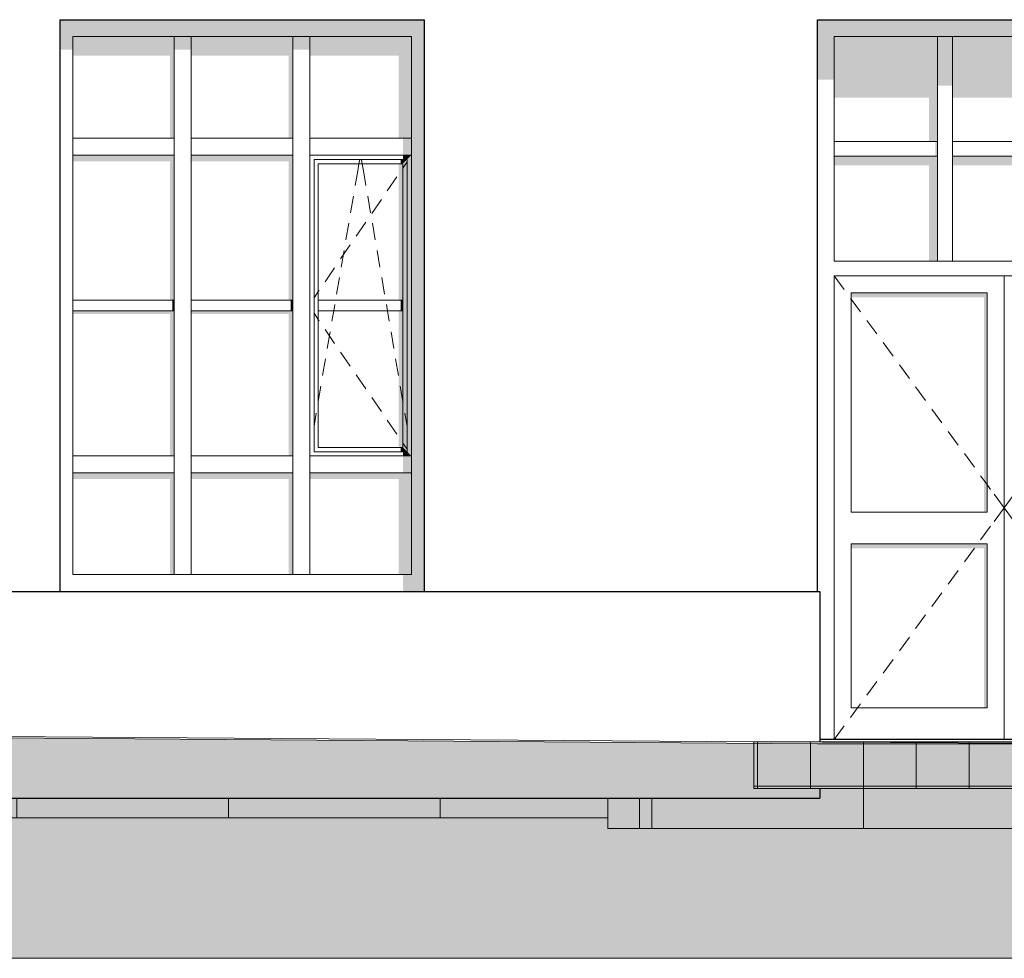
# Model space of a CAD drawing. Header units: millimetres. Extents: x -95523 to 190468, y -7401 to 17692.
# Tile 107 of 139: x 126195 to 130847, y -1510 to 2922. Entities that reach past the tile are written whole.
import ezdxf

# ---------------------------------------------------------------- set-up
doc = ezdxf.new("R2010")
doc.units = ezdxf.units.MM
doc.header["$MEASUREMENT"] = 0
for name, color, linetype, lineweight in [('1 Молдинги_Ном._пера__120', 7, 'Continuous', 5), ('1_Цоколь_Ном._пера__21', 7, 'Continuous', 30), ('2D - Общий_Ном._пера__120', 7, 'Continuous', 5), ('2D - Общий_Ном._пера__2', 8, 'Continuous', 15), ('Конструктив - Навесные Стены_Ном._пера__120', 7, 'Continuous', 5), ('Конструктив - Перекрытия.Крыльцо_Ном._пера__120', 7, 'Continuous', 5), ('Конструктив - Перекрытия_Ном._пера__120', 7, 'Continuous', 5), ('Новый_Двери Archicad_Ном._пера__1', 7, 'Continuous', 15), ('Новый_Двери Archicad_Ном._пера__21', 7, 'Continuous', 30), ('Новый_Окна Archicad_Ном._пера__21', 7, 'Continuous', 30)]:
    doc.layers.add(name, color=color, linetype=linetype, lineweight=lineweight)
for name, color, linetype in [('1_Цоколь', 7, 'Continuous'), ('Конструктив - Навесные Стены', 7, 'Continuous'), ('Конструктив - Перекрытия', 7, 'Continuous'), ('Конструктив - Перекрытия.Крыльцо', 7, 'Continuous'), ('Новый_Двери Archicad', 7, 'Continuous'), ('Новый_Окна Archicad', 7, 'Continuous')]:
    doc.layers.add(name, color=color, linetype=linetype)
doc.layers.add('Конструктив - Перекрытия_Ном._пера__89', color=7, linetype='Continuous', lineweight=20, true_color=0x71cebe)

# ---------------------------------------------------------------- blocks, each defined once
blk = doc.blocks.new('Элемент Разреза_33_1', base_point=(95180.8, -197.5))
at = {"layer": 'Новый_Двери Archicad', "linetype": 'Continuous', "lineweight": 0, "true_color": 0x000000}
for points in [[(129963.6, 2842.5), (130043.6, 2842.5), (131647.6, 2842.5), (131727.6, 2842.5), (131727.6, 2922.5), (129963.6, 2922.5)], [(129963.6, 2842.5), (129963.6, 2639.6), (130043.6, 2639.6), (130043.6, 2842.5)], [(130043.6, 2842.5), (130043.6, 2554.8), (130491.6, 2554.8), (130491.6, 2347.5), (130531.6, 2347.5), (130531.6, 2842.5)], [(130531.6, 2842.5), (130531.6, 2611.3), (130601.6, 2611.3), (130601.6, 2842.5)], [(131089.6, 2842.5), (130601.6, 2842.5), (130601.6, 2554.8), (131049.6, 2554.8), (131049.6, 2347.5), (131089.6, 2347.5)], [(131089.6, 2842.5), (131089.6, 2611.3), (131159.6, 2611.3), (131159.6, 2842.5)], [(131159.6, 2554.8), (131467.6, 2554.8), (131467.6, 2347.5), (131647.6, 2347.5), (131647.6, 2842.5), (131159.6, 2842.5)], [(131647.6, 2842.5), (131647.6, 1782.5), (131647.6, 1712.5), (131647.6, -477.5), (131717.3, -477.5), (131717.3, 222.5), (131727.6, 222.5), (131727.6, 2842.5)], [(130521.6, 2347.5), (130521.6, 2277.5), (130531.6, 2277.5), (130531.6, 2347.5)], [(131079.6, 2347.5), (131079.6, 2277.5), (131089.6, 2277.5), (131089.6, 2347.5)], [(131497.6, 2347.5), (131497.6, 2277.5), (131647.6, 2277.5), (131647.6, 2347.5)], [(130531.6, 2277.5), (130043.6, 2277.5), (130043.6, 2235), (130491.6, 2235), (130491.6, 1782.5), (130531.6, 1782.5)], [(130601.6, 2277.5), (130601.6, 2235), (131049.6, 2235), (131049.6, 1782.5), (131089.6, 1782.5), (131089.6, 2277.5)], [(131159.6, 2277.5), (131159.6, 2235), (131467.6, 2235), (131467.6, 1782.5), (131647.6, 1782.5), (131647.6, 2277.5)], [(131527.6, 1782.5), (131527.6, 1712.5), (131647.6, 1712.5), (131647.6, 1782.5)], [(131647.6, 1712.5), (131527.6, 1712.5), (131527.6, 1632.5), (131647.6, 1632.5)], [(130765.6, 1632.5), (130123.6, 1632.5), (130123.6, 1611.2), (130750.6, 1611.2), (130750.6, 597.5), (130765.6, 597.5)], [(131567.6, 1632.5), (130925.6, 1632.5), (130925.6, 1611.2), (131512.6, 1611.2), (131512.6, 597.5), (131567.6, 597.5)], [(131647.6, -327.5), (131647.6, 1632.5), (131567.6, 1632.5), (131567.6, 597.5), (131567.6, 447.5), (131567.6, -327.5)], [(131567.6, 597.5), (131527.6, 597.5), (131527.6, 447.5), (131567.6, 447.5)], [(130765.6, 447.5), (130123.6, 447.5), (130123.6, 426.2), (130750.6, 426.2), (130750.6, -327.5), (130765.6, -327.5)], [(131567.6, 447.5), (130925.6, 447.5), (130925.6, 426.2), (131512.6, 426.2), (131512.6, -81.6), (131502.3, -81.6), (131472.3, -124), (131472.3, -327.5), (131567.6, -327.5)], [(131487.3, -327.5), (131487.3, -477.5), (131647.6, -477.5), (131647.6, -327.5)]]:
    blk.add_hatch(color=18, dxfattribs=at).paths.add_polyline_path(points)
at = {"layer": 'Новый_Двери Archicad_Ном._пера__1', "color": 7, "linetype": 'Continuous', "lineweight": 15}
for p, q in [((130043.6, 2842.5), (130043.6, 1782.5)), ((131647.6, 2842.5), (130043.6, 2842.5)), ((130531.6, 1782.5), (130531.6, 2842.5)), ((130601.6, 2842.5), (130601.6, 1782.5)), ((131089.6, 1782.5), (131089.6, 2842.5)), ((131159.6, 2842.5), (131159.6, 1782.5)), ((131647.6, 1782.5), (131647.6, 2842.5)), ((130043.6, 2347.5), (130531.6, 2347.5)), ((130601.6, 2347.5), (131089.6, 2347.5)), ((131159.6, 2347.5), (131647.6, 2347.5)), ((130531.6, 2277.5), (130043.6, 2277.5)), ((131089.6, 2277.5), (130601.6, 2277.5)), ((131647.6, 2277.5), (131159.6, 2277.5)), ((130043.6, 1782.5), (131647.6, 1782.5)), ((130043.6, 1712.5), (130090.9, 1647.9)), ((130043.6, 1712.5), (130043.6, 1632.5)), ((130845.6, 1712.5), (130043.6, 1712.5)), ((130845.6, -477.5), (130845.6, 1712.5)), ((130845.6, 1712.5), (131647.6, 1712.5)), ((131647.6, 1712.5), (131600.4, 1647.9)), ((131647.6, 1712.5), (131647.6, 1632.5)), ((130043.6, 1632.5), (130043.6, -327.5)), ((130123.6, 597.5), (130123.6, 1632.5)), ((130123.6, 1632.5), (130765.6, 1632.5)), ((130765.6, 1632.5), (130765.6, 597.5)), ((130925.6, 1632.5), (130925.6, 597.5)), ((131567.6, 1632.5), (130925.6, 1632.5)), ((131567.6, 597.5), (131567.6, 1632.5)), ((131647.6, 1632.5), (131647.6, -327.5)), ((130120.4, 1607.6), (130123.6, 1603.2)), ((130123.6, 1603.2), (130167.7, 1543)), ((131567.6, 1603.2), (131523.5, 1543)), ((131570.8, 1607.6), (131567.6, 1603.2)), ((130197.3, 1502.7), (130244.5, 1438.2)), ((131494, 1502.7), (131446.7, 1438.2)), ((130274.1, 1397.8), (130321.3, 1333.3)), ((131417.2, 1397.8), (131369.9, 1333.3)), ((130350.9, 1292.9), (130398.2, 1228.4)), ((131340.4, 1292.9), (131293.1, 1228.4)), ((130427.7, 1188.1), (130475, 1123.5)), ((131263.6, 1188.1), (131216.3, 1123.5)), ((130504.5, 1083.2), (130551.8, 1018.6)), ((131186.7, 1083.2), (131139.5, 1018.6)), ((130581.3, 978.3), (130628.6, 913.8)), ((131109.9, 978.3), (131062.7, 913.8)), ((130658.1, 873.4), (130705.4, 808.9)), ((131033.1, 873.4), (130985.8, 808.9)), ((130735, 768.6), (130765.6, 726.7)), ((130956.3, 768.6), (130925.6, 726.7)), ((130765.6, 726.7), (130782.2, 704)), ((130925.6, 726.7), (130909, 704)), ((130798.4, 682), (130845.6, 617.5)), ((130892.9, 682), (130845.6, 617.5)), ((130798.4, 552.9), (130845.6, 617.5)), ((130892.9, 552.9), (130845.6, 617.5)), ((130765.6, 597.5), (130123.6, 597.5)), ((130925.6, 597.5), (131567.6, 597.5)), ((130735, 466.4), (130782.2, 530.9)), ((130956.3, 466.4), (130909, 530.9)), ((130123.6, 447.5), (130765.6, 447.5)), ((130123.6, -327.5), (130123.6, 447.5)), ((130658.1, 361.5), (130705.4, 426)), ((130765.6, 447.5), (130765.6, -327.5)), ((131567.6, 447.5), (130925.6, 447.5)), ((130925.6, 447.5), (130925.6, -327.5)), ((131033.1, 361.5), (130985.8, 426)), ((131567.6, -327.5), (131567.6, 447.5)), ((130581.3, 256.6), (130628.6, 321.1)), ((131109.9, 256.6), (131062.7, 321.1)), ((130504.5, 151.7), (130551.8, 216.3)), ((131186.7, 151.7), (131139.5, 216.3)), ((130427.7, 46.8), (130475, 111.4)), ((131263.6, 46.8), (131216.3, 111.4)), ((130350.9, -58), (130398.2, 6.5)), ((131340.4, -58), (131293.1, 6.5)), ((130274.1, -162.9), (130321.3, -98.4)), ((131417.2, -162.9), (131369.9, -98.4)), ((130197.3, -267.8), (130244.5, -203.2)), ((131494, -267.8), (131446.7, -203.2)), ((130153.5, -327.5), (130167.7, -308.1)), ((131537.8, -327.5), (131523.5, -308.1)), ((130043.6, -327.5), (130043.6, -477.5)), ((130120.4, -372.7), (130153.5, -327.5)), ((130765.6, -327.5), (130123.6, -327.5)), ((130925.6, -327.5), (131567.6, -327.5)), ((131570.8, -372.7), (131537.8, -327.5)), ((131647.6, -327.5), (131647.6, -477.5)), ((130043.6, -477.5), (130090.9, -413)), ((131647.6, -477.5), (131600.4, -413))]:
    blk.add_line(p, q, dxfattribs=at)
at = {"layer": 'Новый_Двери Archicad_Ном._пера__21', "color": 7, "linetype": 'Continuous', "lineweight": 30}
for p, q in [((129963.6, 2922.5), (131727.6, 2922.5)), ((129963.6, 222.5), (129963.6, 2922.5)), ((131727.6, 2922.5), (131727.6, 222.5)), ((131717.3, -477.5), (129974.9, -477.5))]:
    blk.add_line(p, q, dxfattribs=at)
blk = doc.blocks.new('Элемент Разреза_181_1', base_point=(95180.8, -197.5))
at = {"layer": 'Конструктив - Перекрытия.Крыльцо', "linetype": 'Continuous', "lineweight": 0, "true_color": 0xffffff}
h = blk.add_hatch(dxfattribs=at)
h.set_pattern_fill('СЕТКА_250X250_0001', style=0, pattern_type=2)
h.set_pattern_definition([(180, (95180.82, -197.54), (0, 250), []), (90, (95180.82, -197.54), (250, 0), [])])
h.paths.add_polyline_path([(129662.6, -487.5), (129662.6, -707.5), (132022.7, -707.5), (132022.7, -487.5)])
at = {"layer": 'Конструктив - Перекрытия.Крыльцо_Ном._пера__120', "color": 7, "linetype": 'Continuous', "lineweight": 5}
for p, q in [((129662.6, -707.5), (129662.6, -487.5)), ((129662.6, -487.5), (132022.7, -487.5)), ((132022.7, -707.5), (132022.7, -487.5)), ((129662.6, -707.5), (132022.7, -707.5))]:
    blk.add_line(p, q, dxfattribs=at)
blk = doc.blocks.new('Элемент Разреза_250_1', base_point=(95180.8, -197.5))
at = {"layer": 'Новый_Окна Archicad_Ном._пера__21', "color": 7, "linetype": 'Continuous', "lineweight": 30}
for p, q in [((126385.5, 222.5), (126385.5, 2922.5)), ((126385.5, 2922.5), (128105.5, 2922.5)), ((128105.5, 2922.5), (128105.5, 222.5))]:
    blk.add_line(p, q, dxfattribs=at)
blk = doc.blocks.new('Элемент Разреза_326_1', base_point=(95180.8, -197.5))
at = {"layer": 'Конструктив - Навесные Стены', "linetype": 'Continuous', "lineweight": 0, "true_color": 0x000000}
blk.add_hatch(color=18, dxfattribs=at).paths.add_polyline_path([(128045.5, 822.5), (128045.5, 302.5), (128105.5, 242.5), (128105.5, 822.5)])
at = {"layer": 'Конструктив - Навесные Стены_Ном._пера__120', "color": 7, "linetype": 'Continuous', "lineweight": 5}
blk.add_line((128045.5, 302.5), (128045.5, 782.5), dxfattribs=at)
blk = doc.blocks.new('Элемент Разреза_327_1', base_point=(95180.8, -197.5))
at = {"layer": 'Конструктив - Навесные Стены_Ном._пера__120', "color": 7, "linetype": 'Continuous', "lineweight": 5}
blk.add_line((126445.5, 862.5), (126445.5, 2282.5), dxfattribs=at)
blk = doc.blocks.new('Элемент Разреза_328_1', base_point=(95180.8, -197.5))
at = {"layer": 'Конструктив - Навесные Стены_Ном._пера__120', "color": 7, "linetype": 'Continuous', "lineweight": 5}
blk.add_line((126445.5, 302.5), (126445.5, 782.5), dxfattribs=at)
blk = doc.blocks.new('Элемент Разреза_329_1', base_point=(95180.8, -197.5))
at = {"layer": 'Конструктив - Навесные Стены', "linetype": 'Continuous', "lineweight": 0, "true_color": 0x000000}
blk.add_hatch(color=18, dxfattribs=at).paths.add_polyline_path([(128045.5, 2322.5), (128045.5, 822.5), (128105.5, 822.5), (128105.5, 2322.5)])
at = {"layer": 'Конструктив - Навесные Стены_Ном._пера__120', "color": 7, "linetype": 'Continuous', "lineweight": 5}
blk.add_line((128045.5, 862.5), (128045.5, 2282.5), dxfattribs=at)
blk = doc.blocks.new('Элемент Разреза_330_1', base_point=(95180.8, -197.5))
at = {"layer": 'Конструктив - Навесные Стены', "linetype": 'Continuous', "lineweight": 0, "true_color": 0x000000}
blk.add_hatch(color=18, dxfattribs=at).paths.add_polyline_path([(128045.5, 2842.5), (128045.5, 2322.5), (128105.5, 2322.5), (128105.5, 2902.5)])
at = {"layer": 'Конструктив - Навесные Стены_Ном._пера__120', "color": 7, "linetype": 'Continuous', "lineweight": 5}
for p, q in [((128045.5, 2362.5), (128045.5, 2842.5)), ((128045.5, 2322.5), (128045.5, 2362.5))]:
    blk.add_line(p, q, dxfattribs=at)
blk = doc.blocks.new('Элемент Разреза_331_1', base_point=(95180.8, -197.5))
at = {"layer": 'Конструктив - Навесные Стены_Ном._пера__120', "color": 7, "linetype": 'Continuous', "lineweight": 5}
for p, q in [((127485.5, 302.5), (127485.5, 782.5)), ((127565.5, 302.5), (127565.5, 782.5)), ((127565.5, 302.5), (127485.5, 302.5))]:
    blk.add_line(p, q, dxfattribs=at)
blk = doc.blocks.new('Элемент Разреза_332_1', base_point=(95180.8, -197.5))
at = {"layer": 'Конструктив - Навесные Стены_Ном._пера__120', "color": 7, "linetype": 'Continuous', "lineweight": 5}
for p, q in [((126925.5, 302.5), (126925.5, 782.5)), ((127005.5, 302.5), (127005.5, 782.5)), ((127005.5, 302.5), (126925.5, 302.5))]:
    blk.add_line(p, q, dxfattribs=at)
blk = doc.blocks.new('Элемент Разреза_333_1', base_point=(95180.8, -197.5))
at = {"layer": 'Конструктив - Навесные Стены', "linetype": 'Continuous', "lineweight": 0, "true_color": 0x000000}
blk.add_hatch(color=18, dxfattribs=at).paths.add_polyline_path([(128045.5, 862.5), (128005.5, 862.5), (128005.5, 782.5), (128045.5, 782.5)])
at = {"layer": 'Конструктив - Навесные Стены_Ном._пера__120', "color": 7, "linetype": 'Continuous', "lineweight": 5}
for p, q in [((128045.5, 862.5), (127565.5, 862.5)), ((128045.5, 862.5), (128045.5, 782.5)), ((127565.5, 782.5), (127565.5, 822.5)), ((128045.5, 782.5), (127565.5, 782.5))]:
    blk.add_line(p, q, dxfattribs=at)
blk = doc.blocks.new('Элемент Разреза_334_1', base_point=(95180.8, -197.5))
at = {"layer": 'Конструктив - Навесные Стены_Ном._пера__120', "color": 7, "linetype": 'Continuous', "lineweight": 5}
for p, q in [((127485.5, 862.5), (127005.5, 862.5)), ((127005.5, 782.5), (127005.5, 822.5)), ((127485.5, 822.5), (127485.5, 782.5)), ((127485.5, 782.5), (127005.5, 782.5))]:
    blk.add_line(p, q, dxfattribs=at)
blk = doc.blocks.new('Элемент Разреза_335_1', base_point=(95180.8, -197.5))
at = {"layer": 'Конструктив - Навесные Стены', "linetype": 'Continuous', "lineweight": 0, "true_color": 0x000000}
blk.add_hatch(color=18, dxfattribs=at).paths.add_polyline_path([(127565.5, 754.2), (127985.5, 754.2), (127985.5, 302.5), (128045.5, 302.5), (128045.5, 782.5), (127565.5, 782.5)])
blk = doc.blocks.new('Элемент Разреза_336_1', base_point=(95180.8, -197.5))
at = {"layer": 'Конструктив - Навесные Стены', "linetype": 'Continuous', "lineweight": 0, "true_color": 0x000000}
blk.add_hatch(color=18, dxfattribs=at).paths.add_polyline_path([(127005.5, 782.5), (127005.5, 754.2), (127465.5, 754.2), (127465.5, 302.5), (127485.5, 302.5), (127485.5, 782.5)])
blk = doc.blocks.new('Элемент Разреза_337_1', base_point=(95180.8, -197.5))
at = {"layer": 'Конструктив - Навесные Стены', "linetype": 'Continuous', "lineweight": 0, "true_color": 0x000000}
blk.add_hatch(color=18, dxfattribs=at).paths.add_polyline_path([(126445.5, 754.2), (126905.5, 754.2), (126905.5, 302.5), (126925.5, 302.5), (126925.5, 782.5), (126445.5, 782.5)])
blk = doc.blocks.new('Элемент Разреза_338_1', base_point=(95180.8, -197.5))
at = {"layer": 'Конструктив - Навесные Стены', "linetype": 'Continuous', "lineweight": 0, "true_color": 0x000000}
for points in [[(128045.5, 2282.5), (128005.5, 2282.5), (128005.5, 2262.5), (128025.5, 2262.5)], [(128045.5, 862.5), (128045.5, 2282.5), (128025.5, 2262.5), (128025.5, 882.5)], [(128005.5, 2242.5), (127985.5, 2242.5), (127985.5, 1597.5), (128005.5, 1597.5)], [(127995.5, 2242.5), (128005.5, 2242.5), (128025.5, 2262.5), (127995.5, 2262.5)], [(128005.5, 902.5), (128025.5, 882.5), (128025.5, 2262.5), (128005.5, 2242.5)], [(128005.5, 1597.5), (127995.5, 1597.5), (127995.5, 1547.5), (128005.5, 1547.5)], [(128005.5, 1547.5), (127985.5, 1547.5), (127985.5, 902.5), (128005.5, 902.5)], [(128005.5, 902.5), (127995.5, 902.5), (127995.5, 882.5), (128025.5, 882.5)], [(128025.5, 882.5), (128005.5, 882.5), (128005.5, 862.5), (128045.5, 862.5)]]:
    blk.add_hatch(color=18, dxfattribs=at).paths.add_polyline_path(points)
at = {"layer": 'Конструктив - Навесные Стены_Ном._пера__120', "color": 7, "linetype": 'Continuous', "lineweight": 5}
for p, q in [((127585.5, 2262.5), (127585.5, 882.5)), ((128025.5, 2262.5), (127585.5, 2262.5)), ((128005.5, 2242.5), (127605.5, 2242.5)), ((127605.5, 2242.5), (127605.5, 1597.5)), ((127792, 2208.6), (127797.8, 2242.5)), ((127797.8, 2242.5), (127801.2, 2262.5)), ((127813.2, 2242.5), (127809.8, 2262.5)), ((127819, 2208.6), (127813.2, 2242.5)), ((128025.5, 2251), (128005.5, 2221.8)), ((128005.5, 1597.5), (128005.5, 2242.5)), ((128025.5, 882.5), (128025.5, 2262.5)), ((127780, 2138.8), (127792, 2208.6)), ((127831, 2138.8), (127819, 2208.6)), ((128005.5, 2221.8), (128005.3, 2221.5)), ((127977, 2180.2), (127931.8, 2114.2)), ((127758.1, 2010.7), (127771.6, 2089.5)), ((127852.9, 2010.7), (127839.4, 2089.5)), ((127903.5, 2073), (127858.3, 2007)), ((127736.1, 1882.5), (127749.6, 1961.4)), ((127830, 1965.8), (127784.8, 1899.8)), ((127874.9, 1882.5), (127861.4, 1961.4)), ((127756.5, 1858.5), (127711.3, 1792.5)), ((127714.2, 1754.4), (127727.7, 1833.2)), ((127896.8, 1754.4), (127883.3, 1833.2)), ((127683, 1751.3), (127637.8, 1685.3)), ((127692.2, 1626.3), (127705.7, 1705.1)), ((127918.8, 1626.3), (127905.3, 1705.1)), ((127605.5, 1638.1), (127585.5, 1608.9)), ((127605.7, 1638.4), (127605.5, 1638.1)), ((127609.6, 1644), (127605.7, 1638.4)), ((127605.5, 1547.5), (127605.5, 1597.5)), ((127605.5, 1597.5), (128005.5, 1597.5)), ((128005.5, 1597.5), (128005.5, 1547.5)), ((127605.5, 1506.8), (127585.5, 1536)), ((128005.5, 1547.5), (127605.5, 1547.5)), ((127605.5, 1547.5), (127605.5, 902.5)), ((127670.3, 1498.1), (127678.7, 1547.5)), ((127678.7, 1547.5), (127683.8, 1577)), ((127932.3, 1547.5), (127927.2, 1577)), ((127940.7, 1498.1), (127932.3, 1547.5)), ((128005.5, 902.5), (128005.5, 1547.5)), ((127605.7, 1506.5), (127605.5, 1506.8)), ((127609.6, 1500.9), (127605.7, 1506.5)), ((127683, 1393.6), (127637.8, 1459.6)), ((127648.3, 1370), (127661.8, 1448.8)), ((127962.7, 1370), (127949.2, 1448.8)), ((127756.5, 1286.4), (127711.3, 1352.4)), ((127626.3, 1241.9), (127639.9, 1320.7)), ((127984.6, 1241.9), (127971.1, 1320.7)), ((127830, 1179.2), (127784.8, 1245.2)), ((127605.5, 1120.1), (127617.9, 1192.6)), ((128005.5, 1120.1), (127993.1, 1192.6)), ((127604.4, 1113.7), (127605.5, 1120.1)), ((127903.5, 1071.9), (127858.3, 1137.9)), ((128006.6, 1113.7), (128005.5, 1120.1)), ((127585.5, 1003.4), (127596, 1064.4)), ((127977, 964.7), (127931.8, 1030.7)), ((128025.5, 1003.4), (128015, 1064.4)), ((127605.5, 902.5), (128005.5, 902.5)), ((128005.5, 923.1), (128005.3, 923.4)), ((128025.5, 893.9), (128005.5, 923.1)), ((127585.5, 882.5), (128025.5, 882.5))]:
    blk.add_line(p, q, dxfattribs=at)
blk = doc.blocks.new('Элемент Разреза_339_1', base_point=(95180.8, -197.5))
at = {"layer": 'Конструктив - Навесные Стены', "linetype": 'Continuous', "lineweight": 0, "true_color": 0x000000}
for points in [[(127485.5, 2282.5), (127005.5, 2282.5), (127005.5, 2254.2), (127465.5, 2254.2), (127465.5, 1597.5), (127485.5, 1597.5)], [(127475.5, 1597.5), (127475.5, 1547.5), (127485.5, 1547.5), (127485.5, 1597.5)], [(127005.5, 1547.5), (127005.5, 1533.3), (127465.5, 1533.3), (127465.5, 862.5), (127485.5, 862.5), (127485.5, 1547.5)]]:
    blk.add_hatch(color=18, dxfattribs=at).paths.add_polyline_path(points)
at = {"layer": 'Конструктив - Навесные Стены_Ном._пера__120', "color": 7, "linetype": 'Continuous', "lineweight": 5}
for p, q in [((127005.5, 1597.5), (127485.5, 1597.5)), ((127485.5, 1547.5), (127005.5, 1547.5))]:
    blk.add_line(p, q, dxfattribs=at)
blk = doc.blocks.new('Элемент Разреза_340_1', base_point=(95180.8, -197.5))
at = {"layer": 'Конструктив - Навесные Стены_Ном._пера__120', "color": 7, "linetype": 'Continuous', "lineweight": 5}
for p, q in [((127485.5, 862.5), (127485.5, 2282.5)), ((127565.5, 862.5), (127565.5, 2282.5)), ((127485.5, 822.5), (127485.5, 862.5)), ((127565.5, 822.5), (127565.5, 862.5))]:
    blk.add_line(p, q, dxfattribs=at)
blk = doc.blocks.new('Элемент Разреза_341_1', base_point=(95180.8, -197.5))
at = {"layer": 'Конструктив - Навесные Стены_Ном._пера__120', "color": 7, "linetype": 'Continuous', "lineweight": 5}
for p, q in [((126925.5, 862.5), (126925.5, 2282.5)), ((127005.5, 862.5), (127005.5, 2282.5)), ((127005.5, 822.5), (127005.5, 862.5))]:
    blk.add_line(p, q, dxfattribs=at)
blk = doc.blocks.new('Элемент Разреза_342_1', base_point=(95180.8, -197.5))
at = {"layer": 'Конструктив - Навесные Стены', "linetype": 'Continuous', "lineweight": 0, "true_color": 0x000000}
blk.add_hatch(color=18, dxfattribs=at).paths.add_polyline_path([(128045.5, 2362.5), (128005.5, 2362.5), (128005.5, 2282.5), (128045.5, 2282.5)])
at = {"layer": 'Конструктив - Навесные Стены_Ном._пера__120', "color": 7, "linetype": 'Continuous', "lineweight": 5}
for p, q in [((128045.5, 2362.5), (127565.5, 2362.5)), ((127565.5, 2282.5), (127565.5, 2322.5)), ((128045.5, 2282.5), (127565.5, 2282.5)), ((128045.5, 2322.5), (128045.5, 2282.5))]:
    blk.add_line(p, q, dxfattribs=at)
blk = doc.blocks.new('Элемент Разреза_343_1', base_point=(95180.8, -197.5))
at = {"layer": 'Конструктив - Навесные Стены_Ном._пера__120', "color": 7, "linetype": 'Continuous', "lineweight": 5}
for p, q in [((127485.5, 2362.5), (127005.5, 2362.5)), ((127005.5, 2282.5), (127005.5, 2322.5)), ((127485.5, 2282.5), (127005.5, 2282.5)), ((127485.5, 2322.5), (127485.5, 2282.5))]:
    blk.add_line(p, q, dxfattribs=at)
blk = doc.blocks.new('Элемент Разреза_344_1', base_point=(95180.8, -197.5))
at = {"layer": 'Конструктив - Навесные Стены', "linetype": 'Continuous', "lineweight": 0, "true_color": 0x000000}
blk.add_hatch(color=18, dxfattribs=at).paths.add_polyline_path([(127565.5, 2842.5), (127485.5, 2842.5), (127485.5, 2781), (127565.5, 2781)])
at = {"layer": 'Конструктив - Навесные Стены_Ном._пера__120', "color": 7, "linetype": 'Continuous', "lineweight": 5}
for p, q in [((127485.5, 2362.5), (127485.5, 2842.5)), ((127485.5, 2842.5), (127565.5, 2842.5)), ((127565.5, 2362.5), (127565.5, 2842.5)), ((127485.5, 2322.5), (127485.5, 2362.5)), ((127565.5, 2322.5), (127565.5, 2362.5))]:
    blk.add_line(p, q, dxfattribs=at)
blk = doc.blocks.new('Элемент Разреза_345_1', base_point=(95180.8, -197.5))
at = {"layer": 'Конструктив - Навесные Стены', "linetype": 'Continuous', "lineweight": 0, "true_color": 0x000000}
blk.add_hatch(color=18, dxfattribs=at).paths.add_polyline_path([(126925.5, 2842.5), (126925.5, 2781), (127005.5, 2781), (127005.5, 2842.5)])
at = {"layer": 'Конструктив - Навесные Стены_Ном._пера__120', "color": 7, "linetype": 'Continuous', "lineweight": 5}
for p, q in [((126925.5, 2362.5), (126925.5, 2842.5)), ((126965.5, 2842.5), (127005.5, 2842.5)), ((127005.5, 2362.5), (127005.5, 2842.5)), ((127005.5, 2322.5), (127005.5, 2362.5))]:
    blk.add_line(p, q, dxfattribs=at)
blk = doc.blocks.new('Элемент Разреза_346_1', base_point=(95180.8, -197.5))
at = {"layer": 'Конструктив - Навесные Стены', "linetype": 'Continuous', "lineweight": 0, "true_color": 0x000000}
blk.add_hatch(color=18, dxfattribs=at).paths.add_polyline_path([(127565.5, 2752.8), (127985.5, 2752.8), (127985.5, 2362.5), (128045.5, 2362.5), (128045.5, 2842.5), (127565.5, 2842.5)])
blk = doc.blocks.new('Элемент Разреза_347_1', base_point=(95180.8, -197.5))
at = {"layer": 'Конструктив - Навесные Стены', "linetype": 'Continuous', "lineweight": 0, "true_color": 0x000000}
blk.add_hatch(color=18, dxfattribs=at).paths.add_polyline_path([(127005.5, 2752.8), (127465.5, 2752.8), (127465.5, 2362.5), (127485.5, 2362.5), (127485.5, 2842.5), (127005.5, 2842.5)])
blk = doc.blocks.new('Элемент Разреза_348_1', base_point=(95180.8, -197.5))
at = {"layer": 'Конструктив - Навесные Стены', "linetype": 'Continuous', "lineweight": 0, "true_color": 0x000000}
blk.add_hatch(color=18, dxfattribs=at).paths.add_polyline_path([(126445.5, 2842.5), (126445.5, 2752.8), (126905.5, 2752.8), (126905.5, 2362.5), (126925.5, 2362.5), (126925.5, 2842.5)])
blk = doc.blocks.new('Элемент Разреза_349_1', base_point=(95180.8, -197.5))
at = {"layer": 'Конструктив - Навесные Стены_Ном._пера__120', "color": 7, "linetype": 'Continuous', "lineweight": 5}
for p, q in [((126925.5, 2362.5), (126445.5, 2362.5)), ((126445.5, 2282.5), (126445.5, 2362.5)), ((126925.5, 2362.5), (126925.5, 2282.5)), ((126925.5, 2282.5), (126445.5, 2282.5))]:
    blk.add_line(p, q, dxfattribs=at)
blk = doc.blocks.new('Элемент Разреза_350_1', base_point=(95180.8, -197.5))
at = {"layer": 'Конструктив - Навесные Стены_Ном._пера__120', "color": 7, "linetype": 'Continuous', "lineweight": 5}
for p, q in [((126925.5, 862.5), (126445.5, 862.5)), ((126445.5, 782.5), (126445.5, 862.5)), ((126925.5, 862.5), (126925.5, 782.5)), ((126925.5, 782.5), (126445.5, 782.5))]:
    blk.add_line(p, q, dxfattribs=at)
blk = doc.blocks.new('Элемент Разреза_351_1', base_point=(95180.8, -197.5))
at = {"layer": 'Конструктив - Навесные Стены', "linetype": 'Continuous', "lineweight": 0, "true_color": 0x000000}
for points in [[(126445.5, 2282.5), (126445.5, 2254.2), (126905.5, 2254.2), (126905.5, 1597.5), (126925.5, 1597.5), (126925.5, 2282.5)], [(126915.5, 1597.5), (126915.5, 1547.5), (126925.5, 1547.5), (126925.5, 1597.5)], [(126925.5, 1547.5), (126445.5, 1547.5), (126445.5, 1533.3), (126905.5, 1533.3), (126905.5, 862.5), (126925.5, 862.5)]]:
    blk.add_hatch(color=18, dxfattribs=at).paths.add_polyline_path(points)
at = {"layer": 'Конструктив - Навесные Стены_Ном._пера__120', "color": 7, "linetype": 'Continuous', "lineweight": 5}
for p, q in [((126445.5, 1597.5), (126925.5, 1597.5)), ((126925.5, 1547.5), (126445.5, 1547.5))]:
    blk.add_line(p, q, dxfattribs=at)
blk = doc.blocks.new('Элемент Разреза_352_1', base_point=(95180.8, -197.5))
at = {"layer": 'Конструктив - Навесные Стены', "linetype": 'Continuous', "lineweight": 0, "true_color": 0x000000}
blk.add_hatch(color=18, dxfattribs=at).paths.add_polyline_path([(126385.5, 2781), (126445.5, 2781), (126445.5, 2842.5), (126385.5, 2902.5)])
at = {"layer": 'Конструктив - Навесные Стены_Ном._пера__120', "color": 7, "linetype": 'Continuous', "lineweight": 5}
blk.add_line((126445.5, 2362.5), (126445.5, 2842.5), dxfattribs=at)
blk = doc.blocks.new('Элемент Разреза_443_1', base_point=(95180.8, -197.5))
at = {"layer": 'Конструктив - Навесные Стены_Ном._пера__120', "color": 7, "linetype": 'Continuous', "lineweight": 5}
blk.add_line((126925.5, 302.5), (126445.5, 302.5), dxfattribs=at)
blk = doc.blocks.new('Элемент Разреза_444_1', base_point=(95180.8, -197.5))
at = {"layer": 'Конструктив - Навесные Стены', "linetype": 'Continuous', "lineweight": 0, "true_color": 0x000000}
blk.add_hatch(color=18, dxfattribs=at).paths.add_polyline_path([(128005.5, 222.5), (128105.5, 222.5), (128105.5, 242.5), (128045.5, 302.5), (128005.5, 302.5)])
at = {"layer": 'Конструктив - Навесные Стены_Ном._пера__120', "color": 7, "linetype": 'Continuous', "lineweight": 5}
blk.add_line((128045.5, 302.5), (127565.5, 302.5), dxfattribs=at)
blk = doc.blocks.new('Элемент Разреза_445_1', base_point=(95180.8, -197.5))
at = {"layer": 'Конструктив - Навесные Стены_Ном._пера__120', "color": 7, "linetype": 'Continuous', "lineweight": 5}
blk.add_line((127485.5, 302.5), (127005.5, 302.5), dxfattribs=at)
blk = doc.blocks.new('Элемент Разреза_490_1', base_point=(95180.8, -197.5))
at = {"layer": 'Конструктив - Навесные Стены', "linetype": 'Continuous', "lineweight": 0, "true_color": 0x000000}
blk.add_hatch(color=18, dxfattribs=at).paths.add_polyline_path([(127525.5, 2922.5), (127525.5, 2842.5), (128045.5, 2842.5), (128105.5, 2902.5), (128105.5, 2922.5)])
at = {"layer": 'Конструктив - Навесные Стены_Ном._пера__120', "color": 7, "linetype": 'Continuous', "lineweight": 5}
blk.add_line((128045.5, 2842.5), (127565.5, 2842.5), dxfattribs=at)
blk = doc.blocks.new('Элемент Разреза_491_1', base_point=(95180.8, -197.5))
at = {"layer": 'Конструктив - Навесные Стены', "linetype": 'Continuous', "lineweight": 0, "true_color": 0x000000}
blk.add_hatch(color=18, dxfattribs=at).paths.add_polyline_path([(126965.5, 2922.5), (126965.5, 2842.5), (127525.5, 2842.5), (127525.5, 2922.5)])
at = {"layer": 'Конструктив - Навесные Стены_Ном._пера__120', "color": 7, "linetype": 'Continuous', "lineweight": 5}
blk.add_line((127485.5, 2842.5), (127005.5, 2842.5), dxfattribs=at)
blk = doc.blocks.new('Элемент Разреза_492_1', base_point=(95180.8, -197.5))
at = {"layer": 'Конструктив - Навесные Стены', "linetype": 'Continuous', "lineweight": 0, "true_color": 0x000000}
blk.add_hatch(color=18, dxfattribs=at).paths.add_polyline_path([(126965.5, 2922.5), (126385.5, 2922.5), (126385.5, 2902.5), (126445.5, 2842.5), (126965.5, 2842.5)])
at = {"layer": 'Конструктив - Навесные Стены_Ном._пера__120', "color": 7, "linetype": 'Continuous', "lineweight": 5}
for p, q in [((126925.5, 2842.5), (126445.5, 2842.5)), ((126965.5, 2842.5), (126925.5, 2842.5))]:
    blk.add_line(p, q, dxfattribs=at)
blk = doc.blocks.new('Элемент Разреза_536_1', base_point=(95180.8, -197.5))
at = {"layer": 'Конструктив - Перекрытия', "linetype": 'Continuous', "lineweight": 0, "true_color": 0x000000}
for points in [[(129123, -753.3), (129123, -897.5), (132573, -897.5), (132573, -753.3), (131717.3, -753.3), (131717.3, -707.5), (129974.9, -707.5), (129974.9, -753.3)], [(128973, -897.5), (129123, -897.5), (129123, -753.3), (128973, -753.3)]]:
    blk.add_hatch(color=18, dxfattribs=at).paths.add_polyline_path(points)
at = {"layer": 'Конструктив - Перекрытия_Ном._пера__89', "linetype": 'Continuous', "lineweight": 20, "true_color": 0x71cebe}
h = blk.add_hatch(dxfattribs=at)
h.set_pattern_fill('СЕТКА_100X100_0001', color=123, style=0, pattern_type=2)
h.set_pattern_definition([(0, (95180.8, -197.5), (0, 1000), []), (90, (95180.8, -197.5), (-1000, 0), [])])
h.paths.add_polyline_path([(129123, -753.3), (129123, -897.5), (132573, -897.5), (132573, -753.3), (131717.3, -753.3), (131717.3, -707.5), (129974.9, -707.5), (129974.9, -753.3)])
h = blk.add_hatch(dxfattribs=at)
h.set_pattern_fill('СЕТКА_100X100_0001', color=123, style=0, pattern_type=2)
h.set_pattern_definition([(0, (95180.8, -197.5), (0, 1000), []), (90, (95180.8, -197.5), (-1000, 0), [])])
h.paths.add_polyline_path([(128973, -897.5), (129123, -897.5), (129123, -753.3), (128973, -753.3)])
at = {"layer": 'Конструктив - Перекрытия_Ном._пера__120', "color": 7, "linetype": 'Continuous', "lineweight": 5}
for p, q in [((129123, -897.5), (129123, -753.3)), ((132573, -897.5), (132573, -753.3)), ((128973, -897.5), (128973, -847.5)), ((128973, -897.5), (129123, -897.5)), ((129123, -897.5), (132573, -897.5))]:
    blk.add_line(p, q, dxfattribs=at)
blk = doc.blocks.new('Элемент Разреза_537_1', base_point=(95180.8, -197.5))
at = {"layer": 'Конструктив - Перекрытия', "linetype": 'Continuous', "lineweight": 0, "true_color": 0x000000}
blk.add_hatch(color=18, dxfattribs=at).paths.add_polyline_path([(125598, -753.3), (125598, -847.5), (128973, -847.5), (128973, -753.3)])
at = {"layer": 'Конструктив - Перекрытия_Ном._пера__89', "linetype": 'Continuous', "lineweight": 20, "true_color": 0x71cebe}
h = blk.add_hatch(dxfattribs=at)
h.set_pattern_fill('СЕТКА_100X100_0001', color=123, style=0, pattern_type=2)
h.set_pattern_definition([(0, (95180.8, -197.5), (0, 1000), []), (90, (95180.8, -197.5), (-1000, 0), [])])
h.paths.add_polyline_path([(125598, -753.3), (125598, -847.5), (128973, -847.5), (128973, -753.3)])
at = {"layer": 'Конструктив - Перекрытия_Ном._пера__120', "color": 7, "linetype": 'Continuous', "lineweight": 5}
for p, q in [((128973, -847.5), (128973, -753.3)), ((125598, -847.5), (128973, -847.5))]:
    blk.add_line(p, q, dxfattribs=at)
blk = doc.blocks.new('Элемент Разреза_570_1', base_point=(95180.8, -197.5))
at = {"layer": '1_Цоколь', "linetype": 'Continuous', "lineweight": 0, "true_color": 0x000000}
blk.add_hatch(color=18, dxfattribs=at).paths.add_polyline_path([(129662.6, -487.5), (129474.6, -753.3), (129974.9, -753.3), (129974.9, -707.5), (129662.6, -707.5)])
at = {"layer": '1_Цоколь_Ном._пера__21', "color": 7, "linetype": 'Continuous', "lineweight": 30}
for p, q in [((118323.1, 222.5), (129974.9, 222.5)), ((129974.9, 222.5), (129974.9, -487.5)), ((129974.9, -707.5), (129974.9, -753.3)), ((115348, -753.3), (129974.9, -753.3))]:
    blk.add_line(p, q, dxfattribs=at)

msp = doc.modelspace()

# ---------------------------------------------------------------- hatches: boundary and pattern name
at = {"layer": '2D - Общий_Ном._пера__2', "linetype": 'Continuous', "lineweight": 15}
h = msp.add_hatch(dxfattribs=at)
h.set_pattern_fill('ГРУНТ_02_0001', color=8, style=0, pattern_type=2)
h.set_pattern_definition([(45, (95180.82, -197.54), (-275.7716, 275.7716), []), (45, (95088.9, -105.6), (-551.543, 551.543), []), (45, (94997, -13.7), (-551.543, 551.543), []), (135, (94905.05, 78.23), (91.92388, 91.92388), [390, -390])])
h.paths.add_polyline_path([(63972.3, -587.5), (63972.3, -1510.1), (190421.3, -1510.1), (190421.7, -710.6), (187378, -707.5), (151894.2, -287.5), (151894.2, -798.5), (139152.1, -798.5), (139148.4, -347.5), (131727.6, -497.5), (129963.6, -497.5), (115348, -387.5), (115348.4, -570.6), (115208, -572), (102648, -697.5), (102648, -617.5), (96464.7, -617.5), (67116, -617.5), (67116, -587.5)])

# ---------------------------------------------------------------- linework, layer by layer
at = {"layer": '1 Молдинги_Ном._пера__120', "color": 7, "linetype": 'Continuous', "lineweight": 5}
msp.add_lwpolyline([(63859.8, -587.5), (67116, -587.5), (67116, -617.5), (96464.7, -617.5), (102618, -617.5), (102618, -697.5), (107898, -645), (115318, -570.9), (115318, -497.5), (115348, -497.5), (115348, -387.5), (129662.6, -487.5), (131727.6, -497.5), (139148.4, -347.5), (139152.1, -798.5), (151894.2, -798.5), (151894.2, -287.5), (187378, -707.5), (190421.7, -708)], dxfattribs=at)
at = {"layer": '2D - Общий_Ном._пера__120', "color": 7, "linetype": 'Continuous', "lineweight": 5, "flags": 128}
msp.add_lwpolyline([(63972.3, -587.5), (63972.3, -1510.1), (190421.3, -1510.1), (190421.7, -710.6), (187378, -707.5), (151894.2, -287.5), (151894.2, -798.5), (139152.1, -798.5), (139148.4, -347.5), (131727.6, -497.5), (129963.6, -497.5), (115348, -387.5), (115348.4, -570.6), (115208, -572), (102648, -697.5), (102648, -617.5), (96464.7, -617.5), (67116, -617.5), (67116, -587.5)], close=True, dxfattribs=at)

# ---------------------------------------------------------------- block references
at = {"layer": '1_Цоколь', "lineweight": 0}
msp.add_blockref('Элемент Разреза_570_1', (95180.8, -197.5), dxfattribs=at)
at = {"layer": 'Конструктив - Навесные Стены', "lineweight": 0}
for name in ['Элемент Разреза_492_1', 'Элемент Разреза_352_1', 'Элемент Разреза_491_1', 'Элемент Разреза_490_1', 'Элемент Разреза_330_1', 'Элемент Разреза_348_1', 'Элемент Разреза_345_1', 'Элемент Разреза_347_1', 'Элемент Разреза_344_1', 'Элемент Разреза_346_1', 'Элемент Разреза_349_1', 'Элемент Разреза_343_1', 'Элемент Разреза_342_1', 'Элемент Разреза_327_1', 'Элемент Разреза_351_1', 'Элемент Разреза_341_1', 'Элемент Разреза_339_1', 'Элемент Разреза_340_1', 'Элемент Разреза_338_1', 'Элемент Разреза_329_1', 'Элемент Разреза_350_1', 'Элемент Разреза_334_1', 'Элемент Разреза_333_1', 'Элемент Разреза_326_1', 'Элемент Разреза_328_1', 'Элемент Разреза_337_1', 'Элемент Разреза_332_1', 'Элемент Разреза_336_1', 'Элемент Разреза_331_1', 'Элемент Разреза_335_1', 'Элемент Разреза_443_1', 'Элемент Разреза_445_1', 'Элемент Разреза_444_1']:
    msp.add_blockref(name, (95180.8, -197.5), dxfattribs=at)
at = {"layer": 'Конструктив - Перекрытия', "lineweight": 0}
for name in ['Элемент Разреза_536_1', 'Элемент Разреза_537_1']:
    msp.add_blockref(name, (95180.8, -197.5), dxfattribs=at)
at = {"layer": 'Конструктив - Перекрытия.Крыльцо', "lineweight": 0}
msp.add_blockref('Элемент Разреза_181_1', (95180.8, -197.5), dxfattribs=at)
at = {"layer": 'Новый_Двери Archicad', "lineweight": 0}
msp.add_blockref('Элемент Разреза_33_1', (95180.8, -197.5), dxfattribs=at)
at = {"layer": 'Новый_Окна Archicad', "lineweight": 0}
msp.add_blockref('Элемент Разреза_250_1', (95180.8, -197.5), dxfattribs=at)

doc.saveas('drawing.dxf')
